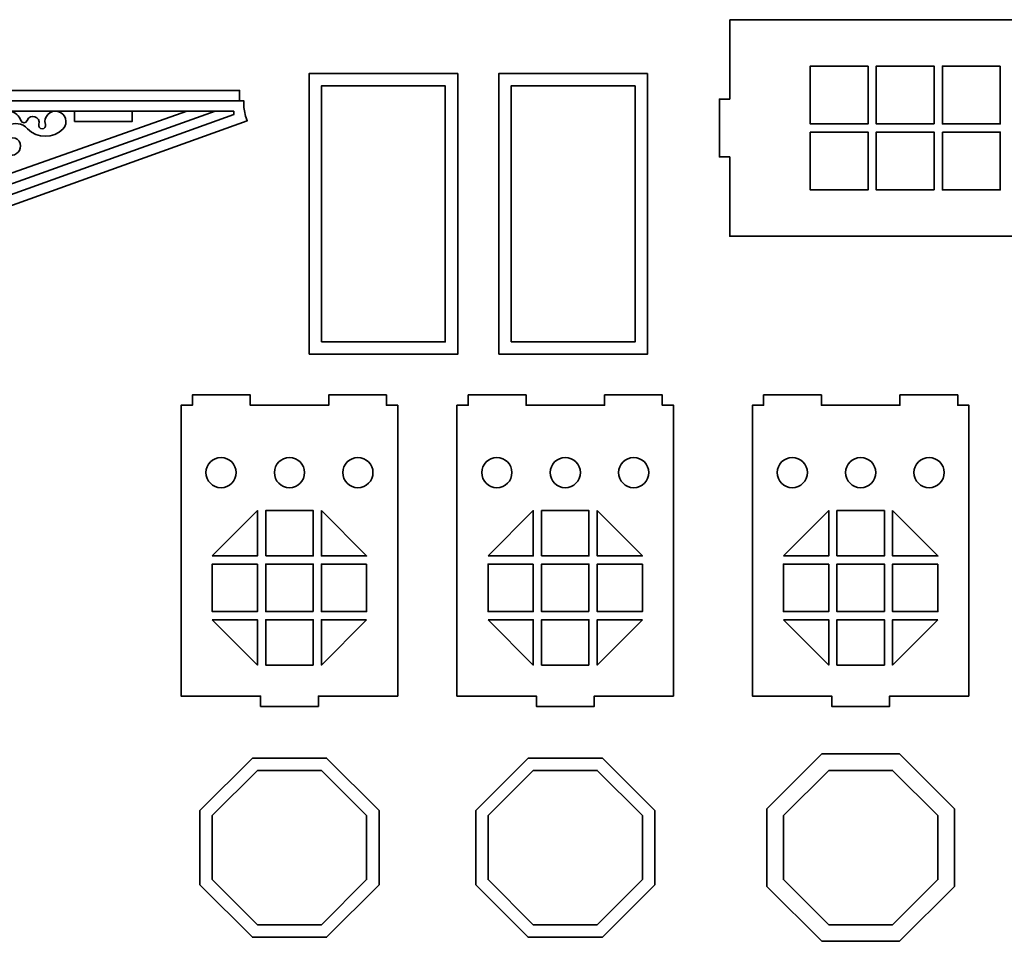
# Model space of a CAD drawing. Header units: centimetres. Extents: x -90 to 100, y -117 to 106.
# Tile 100 of 108: x 10 to 39, y 78 to 105. Entities that reach past the tile are written whole.
import ezdxf

# ---------------------------------------------------------------- set-up
doc = ezdxf.new("R2010")
doc.units = ezdxf.units.CM
doc.header["$MEASUREMENT"] = 0
doc.layers.add('Layer 1', color=7, linetype='Continuous')

msp = doc.modelspace()

# ---------------------------------------------------------------- linework, layer by layer
at = {"layer": 'Layer 1', "lineweight": 35}
for points, knots in [([(30.8431, 105.1935), (30.8431, 105.1935), (30.8431, 102.88534), (30.8431, 102.88534), (30.8431, 102.88534), (30.8431, 102.88534), (30.54324, 102.88534), (30.54324, 102.88534), (30.54324, 102.88534), (30.54324, 102.88534), (30.54324, 101.20614), (30.54324, 101.20614), (30.54324, 101.20614), (30.54324, 101.20614), (30.8431, 101.20614), (30.8431, 101.20614), (30.8431, 101.20614), (30.8431, 101.20614), (30.8431, 98.89797), (30.8431, 98.89797), (30.8431, 98.89797), (30.8431, 98.89797), (59.34294, 98.89797), (59.34294, 98.89797), (59.34294, 98.89797), (59.34294, 98.89797), (59.34294, 101.20614), (59.34294, 101.20614), (59.34294, 101.20614), (59.34294, 101.20614), (60.18254, 101.20614), (60.18254, 101.20614), (60.18254, 101.20614), (60.31564, 101.20614), (60.42242, 101.31292), (60.42242, 101.44602), (60.42242, 101.44602), (60.42242, 101.44602), (60.42242, 102.64545), (60.42242, 102.64545), (60.42242, 102.64545), (60.42242, 102.77856), (60.31564, 102.88534), (60.18254, 102.88534), (60.18254, 102.88534), (60.18254, 102.88534), (59.94265, 102.88534), (59.94265, 102.88534), (59.94265, 102.88534), (59.94265, 102.88534), (59.94265, 102.04574), (59.94265, 102.04574), (59.94265, 102.04574), (59.94265, 102.04574), (59.64279, 102.04574), (59.64279, 102.04574), (59.64279, 102.04574), (59.64279, 102.04574), (59.64279, 102.88534), (59.64279, 102.88534), (59.64279, 102.88534), (59.64279, 102.88534), (59.34294, 102.88534), (59.34294, 102.88534), (59.34294, 102.88534), (59.34294, 102.88534), (59.34294, 105.1935), (59.34294, 105.1935), (59.34294, 105.1935), (59.34294, 105.1935), (30.8431, 105.1935), (30.8431, 105.1935)], [0, 0, 0, 0, 0.05263158, 0.05263158, 0.05263158, 0.05263158, 0.10526316, 0.10526316, 0.10526316, 0.10526316, 0.15789474, 0.15789474, 0.15789474, 0.15789474, 0.21052632, 0.21052632, 0.21052632, 0.21052632, 0.26315789, 0.26315789, 0.26315789, 0.26315789, 0.31578947, 0.31578947, 0.31578947, 0.31578947, 0.36842105, 0.36842105, 0.36842105, 0.36842105, 0.42105263, 0.42105263, 0.42105263, 0.42105263, 0.47368421, 0.47368421, 0.47368421, 0.47368421, 0.52631579, 0.52631579, 0.52631579, 0.52631579, 0.57894737, 0.57894737, 0.57894737, 0.57894737, 0.63157895, 0.63157895, 0.63157895, 0.63157895, 0.68421053, 0.68421053, 0.68421053, 0.68421053, 0.73684211, 0.73684211, 0.73684211, 0.73684211, 0.78947368, 0.78947368, 0.78947368, 0.78947368, 0.84210526, 0.84210526, 0.84210526, 0.84210526, 0.89473684, 0.89473684, 0.89473684, 0.89473684, 1, 1, 1, 1]), ([(18.61714, 95.46791), (18.61714, 95.46791), (22.93712, 95.46791), (22.93712, 95.46791), (22.93712, 95.46791), (22.93712, 95.46791), (22.93712, 103.6284), (22.93712, 103.6284), (22.93712, 103.6284), (22.93712, 103.6284), (18.61714, 103.6284), (18.61714, 103.6284), (18.61714, 103.6284), (18.61714, 103.6284), (18.61714, 95.46791), (18.61714, 95.46791)], [0, 0, 0, 0, 0.2, 0.2, 0.2, 0.2, 0.4, 0.4, 0.4, 0.4, 0.6, 0.6, 0.6, 0.6, 1, 1, 1, 1]), ([(24.1307, 95.46791), (24.1307, 95.46791), (28.45068, 95.46791), (28.45068, 95.46791), (28.45068, 95.46791), (28.45068, 95.46791), (28.45068, 103.6284), (28.45068, 103.6284), (28.45068, 103.6284), (28.45068, 103.6284), (24.1307, 103.6284), (24.1307, 103.6284), (24.1307, 103.6284), (24.1307, 103.6284), (24.1307, 95.46791), (24.1307, 95.46791)], [0, 0, 0, 0, 0.2, 0.2, 0.2, 0.2, 0.4, 0.4, 0.4, 0.4, 0.6, 0.6, 0.6, 0.6, 1, 1, 1, 1]), ([(34.86308, 103.84488), (34.86308, 103.84488), (34.86308, 102.16568), (34.86308, 102.16568), (34.86308, 102.16568), (34.86308, 102.16568), (33.18315, 102.16568), (33.18315, 102.16568), (33.18315, 102.16568), (33.18315, 102.16568), (33.18315, 103.84488), (33.18315, 103.84488), (33.18315, 103.84488), (33.18315, 103.84488), (34.86308, 103.84488), (34.86308, 103.84488)], [0, 0, 0, 0, 0.2, 0.2, 0.2, 0.2, 0.4, 0.4, 0.4, 0.4, 0.6, 0.6, 0.6, 0.6, 1, 1, 1, 1]), ([(36.78318, 102.16568), (36.78318, 102.16568), (36.78318, 103.84488), (36.78318, 103.84488), (36.78318, 103.84488), (36.78318, 103.84488), (35.10311, 103.84488), (35.10311, 103.84488), (35.10311, 103.84488), (35.10311, 103.84488), (35.10311, 102.16568), (35.10311, 102.16568), (35.10311, 102.16568), (35.10311, 102.16568), (36.78318, 102.16568), (36.78318, 102.16568)], [0, 0, 0, 0, 0.2, 0.2, 0.2, 0.2, 0.4, 0.4, 0.4, 0.4, 0.6, 0.6, 0.6, 0.6, 1, 1, 1, 1]), ([(38.70314, 103.84488), (38.70314, 103.84488), (37.02322, 103.84488), (37.02322, 103.84488), (37.02322, 103.84488), (37.02322, 103.84488), (37.02322, 102.16568), (37.02322, 102.16568), (37.02322, 102.16568), (37.02322, 102.16568), (38.70314, 102.16568), (38.70314, 102.16568), (38.70314, 102.16568), (38.70314, 102.16568), (38.70314, 103.84488), (38.70314, 103.84488)], [0, 0, 0, 0, 0.2, 0.2, 0.2, 0.2, 0.4, 0.4, 0.4, 0.4, 0.6, 0.6, 0.6, 0.6, 1, 1, 1, 1]), ([(-4.88095, 102.83853), (-4.88095, 102.83853), (-4.76101, 102.83853), (-4.76101, 102.83853), (-4.76101, 102.83853), (-4.76101, 102.83853), (-4.76101, 103.13839), (-4.76101, 103.13839), (-4.76101, 103.13839), (-4.76101, 103.13839), (16.59903, 103.13839), (16.59903, 103.13839), (16.59903, 103.13839), (16.59903, 103.13839), (16.59903, 102.83853), (16.59903, 102.83853), (16.59903, 102.83853), (16.59903, 102.83853), (16.71897, 102.83853), (16.71897, 102.83853), (16.71897, 102.83853), (16.71897, 102.83853), (16.71897, 102.74784), (16.71897, 102.74784), (16.71897, 102.74784), (16.71897, 102.60888), (16.74296, 102.47285), (16.78977, 102.34267), (16.78977, 102.34267), (16.78977, 102.34267), (16.82048, 102.25637), (16.82048, 102.25637), (16.82048, 102.25637), (16.82048, 102.25637), (5.91901, 98.33922), (5.91901, 98.33922), (5.91901, 98.33922), (5.91901, 98.33922), (-4.98963, 102.25929), (-4.98963, 102.25929), (-4.98963, 102.25929), (-4.98963, 102.25929), (-4.96242, 102.3295), (-4.96242, 102.3295), (-4.96242, 102.3295), (-4.90859, 102.467), (-4.88095, 102.61473), (-4.88095, 102.76393), (-4.88095, 102.76393), (-4.88095, 102.76393), (-4.88095, 102.83853), (-4.88095, 102.83853)], [0, 0, 0, 0, 0.07142857, 0.07142857, 0.07142857, 0.07142857, 0.14285714, 0.14285714, 0.14285714, 0.14285714, 0.21428571, 0.21428571, 0.21428571, 0.21428571, 0.28571429, 0.28571429, 0.28571429, 0.28571429, 0.35714286, 0.35714286, 0.35714286, 0.35714286, 0.42857143, 0.42857143, 0.42857143, 0.42857143, 0.5, 0.5, 0.5, 0.5, 0.57142857, 0.57142857, 0.57142857, 0.57142857, 0.64285714, 0.64285714, 0.64285714, 0.64285714, 0.71428571, 0.71428571, 0.71428571, 0.71428571, 0.78571429, 0.78571429, 0.78571429, 0.78571429, 0.85714286, 0.85714286, 0.85714286, 0.85714286, 1, 1, 1, 1]), ([(18.97711, 95.82773), (18.97711, 95.82773), (22.57715, 95.82773), (22.57715, 95.82773), (22.57715, 95.82773), (22.57715, 95.82773), (22.57715, 103.26857), (22.57715, 103.26857), (22.57715, 103.26857), (22.57715, 103.26857), (18.97711, 103.26857), (18.97711, 103.26857), (18.97711, 103.26857), (18.97711, 103.26857), (18.97711, 95.82773), (18.97711, 95.82773)], [0, 0, 0, 0, 0.2, 0.2, 0.2, 0.2, 0.4, 0.4, 0.4, 0.4, 0.6, 0.6, 0.6, 0.6, 1, 1, 1, 1]), ([(24.49067, 95.82773), (24.49067, 95.82773), (28.0907, 95.82773), (28.0907, 95.82773), (28.0907, 95.82773), (28.0907, 95.82773), (28.0907, 103.26857), (28.0907, 103.26857), (28.0907, 103.26857), (28.0907, 103.26857), (24.49067, 103.26857), (24.49067, 103.26857), (24.49067, 103.26857), (24.49067, 103.26857), (24.49067, 95.82773), (24.49067, 95.82773)], [0, 0, 0, 0, 0.2, 0.2, 0.2, 0.2, 0.4, 0.4, 0.4, 0.4, 0.6, 0.6, 0.6, 0.6, 1, 1, 1, 1]), ([(16.4276, 102.53867), (16.4276, 102.53867), (-4.58943, 102.53867), (-4.58943, 102.53867), (-4.58943, 102.53867), (-4.58943, 102.53867), (-4.58943, 102.43482), (-4.58943, 102.43482), (-4.58943, 102.43482), (-4.58943, 102.43482), (5.91901, 98.66101), (5.91901, 98.66101), (5.91901, 98.66101), (5.91901, 98.66101), (16.4276, 102.43482), (16.4276, 102.43482), (16.4276, 102.43482), (16.4276, 102.43482), (16.4276, 102.53867), (16.4276, 102.53867)], [0, 0, 0, 0, 0.16666667, 0.16666667, 0.16666667, 0.16666667, 0.33333333, 0.33333333, 0.33333333, 0.33333333, 0.5, 0.5, 0.5, 0.5, 0.66666667, 0.66666667, 0.66666667, 0.66666667, 1, 1, 1, 1]), ([(-4.05305, 102.53867), (-4.05305, 102.53867), (5.91901, 98.98281), (5.91901, 98.98281), (5.91901, 98.98281), (5.91901, 98.98281), (15.89122, 102.53867), (15.89122, 102.53867)], [0, 0, 0, 0, 0.33333333, 0.33333333, 0.33333333, 0.33333333, 1, 1, 1, 1]), ([(15.06332, 102.53867), (15.06332, 102.53867), (5.91901, 99.30461), (5.91901, 99.30461), (5.91901, 99.30461), (5.91901, 99.30461), (-3.22516, 102.53867), (-3.22516, 102.53867)], [0, 0, 0, 0, 0.33333333, 0.33333333, 0.33333333, 0.33333333, 1, 1, 1, 1]), ([(1.9062, 102.53867), (1.76344, 102.50357), (1.6473, 102.39971), (1.59639, 102.26222), (1.59639, 102.26222), (1.56451, 102.17592), (1.44252, 102.17592), (1.41063, 102.26222), (1.41063, 102.26222), (1.33018, 102.48016), (1.0037, 102.37192), (1.06982, 102.14959), (1.06982, 102.14959), (1.08839, 102.08669), (1.04173, 102.0238), (0.97693, 102.0238), (0.97693, 102.0238), (0.91214, 102.0238), (0.86547, 102.08669), (0.88405, 102.14959), (0.88405, 102.14959), (0.94622, 102.37192), (0.74582, 102.57963), (0.52071, 102.52551), (0.52071, 102.52551), (0.2956, 102.47139), (0.21135, 102.1964), (0.36786, 102.02526), (0.36786, 102.02526), (0.64855, 101.72979), (1.11955, 101.72979), (1.40024, 102.02526), (1.40024, 102.02526), (1.72877, 102.37192), (2.30259, 102.05451), (2.18484, 101.5923), (2.18484, 101.5923), (2.16729, 101.52208), (2.06841, 101.52208), (2.05071, 101.5923), (2.05071, 101.5923), (1.99352, 101.81755), (1.67421, 101.81755), (1.61702, 101.5923), (1.61702, 101.5923), (1.56948, 101.40507), (1.72482, 101.22808), (1.91644, 101.25148), (1.91644, 101.25148), (2.41025, 101.31145), (2.71654, 101.81902), (2.53911, 102.28416), (2.53911, 102.28416), (2.49362, 102.4041), (2.58183, 102.53136), (2.70952, 102.53136), (2.70952, 102.53136), (2.83722, 102.53136), (2.92542, 102.4041), (2.87978, 102.28416), (2.87978, 102.28416), (2.82844, 102.14959), (2.89748, 101.99893), (3.03322, 101.9492), (3.03322, 101.9492), (3.16896, 101.90093), (3.31845, 101.9726), (3.36511, 102.10863), (3.36511, 102.10863), (3.46765, 102.40995), (3.89242, 102.40995), (3.99495, 102.10863), (3.99495, 102.10863), (4.0362, 101.98869), (3.93601, 101.86582), (3.80904, 101.88191), (3.80904, 101.88191), (3.46706, 101.92726), (3.12259, 101.81755), (2.86954, 101.58352), (2.86954, 101.58352), (2.58914, 101.32316), (2.85608, 100.86386), (3.22059, 100.97942), (3.22059, 100.97942), (3.5892, 101.12861), (4.00695, 101.09351), (4.34601, 100.8858), (4.34601, 100.8858), (4.81086, 100.56986), (5.35747, 100.39726), (5.91901, 100.38702), (5.91901, 100.38702), (6.39498, 100.38702), (6.39498, 99.67321), (5.91901, 99.67321), (5.91901, 99.67321), (5.44319, 99.67321), (5.44319, 100.38702), (5.91901, 100.38702), (5.91901, 100.38702), (6.48069, 100.39726), (7.02716, 100.56986), (7.49201, 100.8858), (7.49201, 100.8858), (7.83122, 101.09351), (8.24882, 101.12861), (8.61757, 100.97942), (8.61757, 100.97942), (8.98208, 100.86386), (9.24903, 101.32316), (8.96863, 101.58352), (8.96863, 101.58352), (8.71543, 101.81755), (8.37111, 101.92726), (8.02912, 101.88191), (8.02912, 101.88191), (7.90216, 101.86582), (7.80182, 101.98869), (7.84321, 102.10863), (7.84321, 102.10863), (7.94575, 102.40995), (8.37052, 102.40995), (8.47306, 102.10863), (8.47306, 102.10863), (8.51957, 101.9726), (8.66921, 101.90093), (8.8048, 101.9492), (8.8048, 101.9492), (8.94054, 101.99893), (9.00973, 102.14959), (8.95824, 102.28416), (8.95824, 102.28416), (8.91275, 102.4041), (9.00081, 102.53136), (9.12865, 102.53136), (9.12865, 102.53136), (9.25634, 102.53136), (9.34454, 102.4041), (9.29905, 102.28416), (9.29905, 102.28416), (9.12163, 101.81902), (9.42777, 101.31145), (9.92159, 101.25148), (9.92159, 101.25148), (10.11335, 101.22808), (10.26869, 101.40507), (10.221, 101.5923), (10.221, 101.5923), (10.16396, 101.81755), (9.84465, 101.81755), (9.78745, 101.5923), (9.78745, 101.5923), (9.76976, 101.52208), (9.67088, 101.52208), (9.65318, 101.5923), (9.65318, 101.5923), (9.53557, 102.05451), (10.10925, 102.37192), (10.43792, 102.02526), (10.43792, 102.02526), (10.71862, 101.72979), (11.18961, 101.72979), (11.47031, 102.02526), (11.47031, 102.02526), (11.62682, 102.1964), (11.54257, 102.47139), (11.31731, 102.52551), (11.31731, 102.52551), (11.0922, 102.57963), (10.89195, 102.37192), (10.95412, 102.14959), (10.95412, 102.14959), (10.97255, 102.08669), (10.92603, 102.0238), (10.86123, 102.0238), (10.86123, 102.0238), (10.79629, 102.0238), (10.74977, 102.08669), (10.7682, 102.14959), (10.7682, 102.14959), (10.83432, 102.37192), (10.50784, 102.48016), (10.42754, 102.26222), (10.42754, 102.26222), (10.39565, 102.17592), (10.27366, 102.17592), (10.24177, 102.26222), (10.24177, 102.26222), (10.19072, 102.39971), (10.07473, 102.50357), (9.93197, 102.53867)], [0, 0, 0, 0, 0.02040816, 0.02040816, 0.02040816, 0.02040816, 0.04081633, 0.04081633, 0.04081633, 0.04081633, 0.06122449, 0.06122449, 0.06122449, 0.06122449, 0.08163265, 0.08163265, 0.08163265, 0.08163265, 0.10204082, 0.10204082, 0.10204082, 0.10204082, 0.12244898, 0.12244898, 0.12244898, 0.12244898, 0.14285714, 0.14285714, 0.14285714, 0.14285714, 0.16326531, 0.16326531, 0.16326531, 0.16326531, 0.18367347, 0.18367347, 0.18367347, 0.18367347, 0.20408163, 0.20408163, 0.20408163, 0.20408163, 0.2244898, 0.2244898, 0.2244898, 0.2244898, 0.24489796, 0.24489796, 0.24489796, 0.24489796, 0.26530612, 0.26530612, 0.26530612, 0.26530612, 0.28571429, 0.28571429, 0.28571429, 0.28571429, 0.30612245, 0.30612245, 0.30612245, 0.30612245, 0.32653061, 0.32653061, 0.32653061, 0.32653061, 0.34693878, 0.34693878, 0.34693878, 0.34693878, 0.36734694, 0.36734694, 0.36734694, 0.36734694, 0.3877551, 0.3877551, 0.3877551, 0.3877551, 0.40816327, 0.40816327, 0.40816327, 0.40816327, 0.42857143, 0.42857143, 0.42857143, 0.42857143, 0.44897959, 0.44897959, 0.44897959, 0.44897959, 0.46938776, 0.46938776, 0.46938776, 0.46938776, 0.48979592, 0.48979592, 0.48979592, 0.48979592, 0.51020408, 0.51020408, 0.51020408, 0.51020408, 0.53061224, 0.53061224, 0.53061224, 0.53061224, 0.55102041, 0.55102041, 0.55102041, 0.55102041, 0.57142857, 0.57142857, 0.57142857, 0.57142857, 0.59183673, 0.59183673, 0.59183673, 0.59183673, 0.6122449, 0.6122449, 0.6122449, 0.6122449, 0.63265306, 0.63265306, 0.63265306, 0.63265306, 0.65306122, 0.65306122, 0.65306122, 0.65306122, 0.67346939, 0.67346939, 0.67346939, 0.67346939, 0.69387755, 0.69387755, 0.69387755, 0.69387755, 0.71428571, 0.71428571, 0.71428571, 0.71428571, 0.73469388, 0.73469388, 0.73469388, 0.73469388, 0.75510204, 0.75510204, 0.75510204, 0.75510204, 0.7755102, 0.7755102, 0.7755102, 0.7755102, 0.79591837, 0.79591837, 0.79591837, 0.79591837, 0.81632653, 0.81632653, 0.81632653, 0.81632653, 0.83673469, 0.83673469, 0.83673469, 0.83673469, 0.85714286, 0.85714286, 0.85714286, 0.85714286, 0.87755102, 0.87755102, 0.87755102, 0.87755102, 0.89795918, 0.89795918, 0.89795918, 0.89795918, 0.91836735, 0.91836735, 0.91836735, 0.91836735, 0.93877551, 0.93877551, 0.93877551, 0.93877551, 0.95918367, 0.95918367, 0.95918367, 0.95918367, 1, 1, 1, 1]), ([(11.79898, 102.23882), (11.79898, 102.23882), (11.79898, 102.53867), (11.79898, 102.53867), (11.79898, 102.53867), (11.79898, 102.53867), (13.47906, 102.53867), (13.47906, 102.53867), (13.47906, 102.53867), (13.47906, 102.53867), (13.47906, 102.23882), (13.47906, 102.23882), (13.47906, 102.23882), (13.47906, 102.23882), (11.79898, 102.23882), (11.79898, 102.23882)], [0, 0, 0, 0, 0.2, 0.2, 0.2, 0.2, 0.4, 0.4, 0.4, 0.4, 0.6, 0.6, 0.6, 0.6, 1, 1, 1, 1]), ([(33.18315, 101.92579), (33.18315, 101.92579), (33.18315, 100.24513), (33.18315, 100.24513), (33.18315, 100.24513), (33.18315, 100.24513), (34.86308, 100.24513), (34.86308, 100.24513), (34.86308, 100.24513), (34.86308, 100.24513), (34.86308, 101.92579), (34.86308, 101.92579), (34.86308, 101.92579), (34.86308, 101.92579), (33.18315, 101.92579), (33.18315, 101.92579)], [0, 0, 0, 0, 0.2, 0.2, 0.2, 0.2, 0.4, 0.4, 0.4, 0.4, 0.6, 0.6, 0.6, 0.6, 1, 1, 1, 1]), ([(36.78318, 100.24513), (36.78318, 100.24513), (35.10311, 100.24513), (35.10311, 100.24513), (35.10311, 100.24513), (35.10311, 100.24513), (35.10311, 101.92579), (35.10311, 101.92579), (35.10311, 101.92579), (35.10311, 101.92579), (36.78318, 101.92579), (36.78318, 101.92579), (36.78318, 101.92579), (36.78318, 101.92579), (36.78318, 100.24513), (36.78318, 100.24513)], [0, 0, 0, 0, 0.2, 0.2, 0.2, 0.2, 0.4, 0.4, 0.4, 0.4, 0.6, 0.6, 0.6, 0.6, 1, 1, 1, 1]), ([(37.02322, 101.92579), (37.02322, 101.92579), (37.02322, 100.24513), (37.02322, 100.24513), (37.02322, 100.24513), (37.02322, 100.24513), (38.70314, 100.24513), (38.70314, 100.24513), (38.70314, 100.24513), (38.70314, 100.24513), (38.70314, 101.92579), (38.70314, 101.92579), (38.70314, 101.92579), (38.70314, 101.92579), (37.02322, 101.92579), (37.02322, 101.92579)], [0, 0, 0, 0, 0.2, 0.2, 0.2, 0.2, 0.4, 0.4, 0.4, 0.4, 0.6, 0.6, 0.6, 0.6, 1, 1, 1, 1]), ([(21.19532, 85.53168), (21.19532, 85.53168), (21.19532, 93.98764), (21.19532, 93.98764), (21.19532, 93.98764), (21.19532, 93.98764), (20.86796, 93.98764), (20.86796, 93.98764), (20.86796, 93.98764), (20.86796, 93.98764), (20.86796, 94.28749), (20.86796, 94.28749), (20.86796, 94.28749), (20.86796, 94.28749), (19.18803, 94.28749), (19.18803, 94.28749), (19.18803, 94.28749), (19.18803, 94.28749), (19.18803, 93.98764), (19.18803, 93.98764), (19.18803, 93.98764), (19.18803, 93.98764), (16.9081, 93.98764), (16.9081, 93.98764), (16.9081, 93.98764), (16.9081, 93.98764), (16.9081, 94.28749), (16.9081, 94.28749), (16.9081, 94.28749), (16.9081, 94.28749), (15.22802, 94.28749), (15.22802, 94.28749), (15.22802, 94.28749), (15.22802, 94.28749), (15.22802, 93.98764), (15.22802, 93.98764), (15.22802, 93.98764), (15.22802, 93.98764), (14.90067, 93.98764), (14.90067, 93.98764), (14.90067, 93.98764), (14.90067, 93.98764), (14.90067, 85.53168), (14.90067, 85.53168), (14.90067, 85.53168), (14.90067, 85.53168), (17.20796, 85.53168), (17.20796, 85.53168), (17.20796, 85.53168), (17.20796, 85.53168), (17.20796, 85.23182), (17.20796, 85.23182), (17.20796, 85.23182), (17.20796, 85.23182), (18.88803, 85.23182), (18.88803, 85.23182), (18.88803, 85.23182), (18.88803, 85.23182), (18.88803, 85.53168), (18.88803, 85.53168), (18.88803, 85.53168), (18.88803, 85.53168), (21.19532, 85.53168), (21.19532, 85.53168)], [0, 0, 0, 0, 0.05882353, 0.05882353, 0.05882353, 0.05882353, 0.11764706, 0.11764706, 0.11764706, 0.11764706, 0.17647059, 0.17647059, 0.17647059, 0.17647059, 0.23529412, 0.23529412, 0.23529412, 0.23529412, 0.29411765, 0.29411765, 0.29411765, 0.29411765, 0.35294118, 0.35294118, 0.35294118, 0.35294118, 0.41176471, 0.41176471, 0.41176471, 0.41176471, 0.47058824, 0.47058824, 0.47058824, 0.47058824, 0.52941176, 0.52941176, 0.52941176, 0.52941176, 0.58823529, 0.58823529, 0.58823529, 0.58823529, 0.64705882, 0.64705882, 0.64705882, 0.64705882, 0.70588235, 0.70588235, 0.70588235, 0.70588235, 0.76470588, 0.76470588, 0.76470588, 0.76470588, 0.82352941, 0.82352941, 0.82352941, 0.82352941, 0.88235294, 0.88235294, 0.88235294, 0.88235294, 1, 1, 1, 1]), ([(29.21114, 85.53168), (29.21114, 85.53168), (29.21114, 93.98764), (29.21114, 93.98764), (29.21114, 93.98764), (29.21114, 93.98764), (28.88394, 93.98764), (28.88394, 93.98764), (28.88394, 93.98764), (28.88394, 93.98764), (28.88394, 94.28749), (28.88394, 94.28749), (28.88394, 94.28749), (28.88394, 94.28749), (27.20386, 94.28749), (27.20386, 94.28749), (27.20386, 94.28749), (27.20386, 94.28749), (27.20386, 93.98764), (27.20386, 93.98764), (27.20386, 93.98764), (27.20386, 93.98764), (24.92393, 93.98764), (24.92393, 93.98764), (24.92393, 93.98764), (24.92393, 93.98764), (24.92393, 94.28749), (24.92393, 94.28749), (24.92393, 94.28749), (24.92393, 94.28749), (23.24385, 94.28749), (23.24385, 94.28749), (23.24385, 94.28749), (23.24385, 94.28749), (23.24385, 93.98764), (23.24385, 93.98764), (23.24385, 93.98764), (23.24385, 93.98764), (22.9165, 93.98764), (22.9165, 93.98764), (22.9165, 93.98764), (22.9165, 93.98764), (22.9165, 85.53168), (22.9165, 85.53168), (22.9165, 85.53168), (22.9165, 85.53168), (25.22378, 85.53168), (25.22378, 85.53168), (25.22378, 85.53168), (25.22378, 85.53168), (25.22378, 85.23182), (25.22378, 85.23182), (25.22378, 85.23182), (25.22378, 85.23182), (26.90386, 85.23182), (26.90386, 85.23182), (26.90386, 85.23182), (26.90386, 85.23182), (26.90386, 85.53168), (26.90386, 85.53168), (26.90386, 85.53168), (26.90386, 85.53168), (29.21114, 85.53168), (29.21114, 85.53168)], [0, 0, 0, 0, 0.05882353, 0.05882353, 0.05882353, 0.05882353, 0.11764706, 0.11764706, 0.11764706, 0.11764706, 0.17647059, 0.17647059, 0.17647059, 0.17647059, 0.23529412, 0.23529412, 0.23529412, 0.23529412, 0.29411765, 0.29411765, 0.29411765, 0.29411765, 0.35294118, 0.35294118, 0.35294118, 0.35294118, 0.41176471, 0.41176471, 0.41176471, 0.41176471, 0.47058824, 0.47058824, 0.47058824, 0.47058824, 0.52941176, 0.52941176, 0.52941176, 0.52941176, 0.58823529, 0.58823529, 0.58823529, 0.58823529, 0.64705882, 0.64705882, 0.64705882, 0.64705882, 0.70588235, 0.70588235, 0.70588235, 0.70588235, 0.76470588, 0.76470588, 0.76470588, 0.76470588, 0.82352941, 0.82352941, 0.82352941, 0.82352941, 0.88235294, 0.88235294, 0.88235294, 0.88235294, 1, 1, 1, 1]), ([(37.79626, 85.53168), (37.79626, 85.53168), (37.79626, 93.98764), (37.79626, 93.98764), (37.79626, 93.98764), (37.79626, 93.98764), (37.4689, 93.98764), (37.4689, 93.98764), (37.4689, 93.98764), (37.4689, 93.98764), (37.4689, 94.28749), (37.4689, 94.28749), (37.4689, 94.28749), (37.4689, 94.28749), (35.78883, 94.28749), (35.78883, 94.28749), (35.78883, 94.28749), (35.78883, 94.28749), (35.78883, 93.98764), (35.78883, 93.98764), (35.78883, 93.98764), (35.78883, 93.98764), (33.5089, 93.98764), (33.5089, 93.98764), (33.5089, 93.98764), (33.5089, 93.98764), (33.5089, 94.28749), (33.5089, 94.28749), (33.5089, 94.28749), (33.5089, 94.28749), (31.82897, 94.28749), (31.82897, 94.28749), (31.82897, 94.28749), (31.82897, 94.28749), (31.82897, 93.98764), (31.82897, 93.98764), (31.82897, 93.98764), (31.82897, 93.98764), (31.50161, 93.98764), (31.50161, 93.98764), (31.50161, 93.98764), (31.50161, 93.98764), (31.50161, 85.53168), (31.50161, 85.53168), (31.50161, 85.53168), (31.50161, 85.53168), (33.8089, 85.53168), (33.8089, 85.53168), (33.8089, 85.53168), (33.8089, 85.53168), (33.8089, 85.23182), (33.8089, 85.23182), (33.8089, 85.23182), (33.8089, 85.23182), (35.48897, 85.23182), (35.48897, 85.23182), (35.48897, 85.23182), (35.48897, 85.23182), (35.48897, 85.53168), (35.48897, 85.53168), (35.48897, 85.53168), (35.48897, 85.53168), (37.79626, 85.53168), (37.79626, 85.53168)], [0, 0, 0, 0, 0.05882353, 0.05882353, 0.05882353, 0.05882353, 0.11764706, 0.11764706, 0.11764706, 0.11764706, 0.17647059, 0.17647059, 0.17647059, 0.17647059, 0.23529412, 0.23529412, 0.23529412, 0.23529412, 0.29411765, 0.29411765, 0.29411765, 0.29411765, 0.35294118, 0.35294118, 0.35294118, 0.35294118, 0.41176471, 0.41176471, 0.41176471, 0.41176471, 0.47058824, 0.47058824, 0.47058824, 0.47058824, 0.52941176, 0.52941176, 0.52941176, 0.52941176, 0.58823529, 0.58823529, 0.58823529, 0.58823529, 0.64705882, 0.64705882, 0.64705882, 0.64705882, 0.70588235, 0.70588235, 0.70588235, 0.70588235, 0.76470588, 0.76470588, 0.76470588, 0.76470588, 0.82352941, 0.82352941, 0.82352941, 0.82352941, 0.88235294, 0.88235294, 0.88235294, 0.88235294, 1, 1, 1, 1]), ([(16.05943, 91.59025), (16.3018, 91.59025), (16.49839, 91.78625), (16.49839, 92.02906), (16.49839, 92.02906), (16.49839, 92.27187), (16.3018, 92.46788), (16.05943, 92.46788), (16.05943, 92.46788), (15.81721, 92.46788), (15.62062, 92.27187), (15.62062, 92.02906), (15.62062, 92.02906), (15.62062, 91.78625), (15.81721, 91.59025), (16.05943, 91.59025)], [0, 0, 0, 0, 0.2, 0.2, 0.2, 0.2, 0.4, 0.4, 0.4, 0.4, 0.6, 0.6, 0.6, 0.6, 1, 1, 1, 1]), ([(18.04799, 91.59025), (18.29037, 91.59025), (18.48681, 91.78625), (18.48681, 92.02906), (18.48681, 92.02906), (18.48681, 92.27187), (18.29037, 92.46788), (18.04799, 92.46788), (18.04799, 92.46788), (17.80562, 92.46788), (17.60918, 92.27187), (17.60918, 92.02906), (17.60918, 92.02906), (17.60918, 91.78625), (17.80562, 91.59025), (18.04799, 91.59025)], [0, 0, 0, 0, 0.2, 0.2, 0.2, 0.2, 0.4, 0.4, 0.4, 0.4, 0.6, 0.6, 0.6, 0.6, 1, 1, 1, 1]), ([(20.03655, 91.59025), (20.27878, 91.59025), (20.47537, 91.78625), (20.47537, 92.02906), (20.47537, 92.02906), (20.47537, 92.27187), (20.27878, 92.46788), (20.03655, 92.46788), (20.03655, 92.46788), (19.79418, 92.46788), (19.59759, 92.27187), (19.59759, 92.02906), (19.59759, 92.02906), (19.59759, 91.78625), (19.79418, 91.59025), (20.03655, 91.59025)], [0, 0, 0, 0, 0.2, 0.2, 0.2, 0.2, 0.4, 0.4, 0.4, 0.4, 0.6, 0.6, 0.6, 0.6, 1, 1, 1, 1]), ([(24.0754, 91.59025), (24.31778, 91.59025), (24.51422, 91.78625), (24.51422, 92.02906), (24.51422, 92.02906), (24.51422, 92.27187), (24.31778, 92.46788), (24.0754, 92.46788), (24.0754, 92.46788), (23.83303, 92.46788), (23.63659, 92.27187), (23.63659, 92.02906), (23.63659, 92.02906), (23.63659, 91.78625), (23.83303, 91.59025), (24.0754, 91.59025)], [0, 0, 0, 0, 0.2, 0.2, 0.2, 0.2, 0.4, 0.4, 0.4, 0.4, 0.6, 0.6, 0.6, 0.6, 1, 1, 1, 1]), ([(26.06382, 91.59025), (26.30619, 91.59025), (26.50263, 91.78625), (26.50263, 92.02906), (26.50263, 92.02906), (26.50263, 92.27187), (26.30619, 92.46788), (26.06382, 92.46788), (26.06382, 92.46788), (25.82145, 92.46788), (25.62501, 92.27187), (25.62501, 92.02906), (25.62501, 92.02906), (25.62501, 91.78625), (25.82145, 91.59025), (26.06382, 91.59025)], [0, 0, 0, 0, 0.2, 0.2, 0.2, 0.2, 0.4, 0.4, 0.4, 0.4, 0.6, 0.6, 0.6, 0.6, 1, 1, 1, 1]), ([(28.05238, 91.59025), (28.29475, 91.59025), (28.4912, 91.78625), (28.4912, 92.02906), (28.4912, 92.02906), (28.4912, 92.27187), (28.29475, 92.46788), (28.05238, 92.46788), (28.05238, 92.46788), (27.81001, 92.46788), (27.61357, 92.27187), (27.61357, 92.02906), (27.61357, 92.02906), (27.61357, 91.78625), (27.81001, 91.59025), (28.05238, 91.59025)], [0, 0, 0, 0, 0.2, 0.2, 0.2, 0.2, 0.4, 0.4, 0.4, 0.4, 0.6, 0.6, 0.6, 0.6, 1, 1, 1, 1]), ([(32.66052, 91.59025), (32.90275, 91.59025), (33.09934, 91.78625), (33.09934, 92.02906), (33.09934, 92.02906), (33.09934, 92.27187), (32.90275, 92.46788), (32.66052, 92.46788), (32.66052, 92.46788), (32.418, 92.46788), (32.22156, 92.27187), (32.22156, 92.02906), (32.22156, 92.02906), (32.22156, 91.78625), (32.418, 91.59025), (32.66052, 91.59025)], [0, 0, 0, 0, 0.2, 0.2, 0.2, 0.2, 0.4, 0.4, 0.4, 0.4, 0.6, 0.6, 0.6, 0.6, 1, 1, 1, 1]), ([(34.64894, 91.59025), (34.89131, 91.59025), (35.08775, 91.78625), (35.08775, 92.02906), (35.08775, 92.02906), (35.08775, 92.27187), (34.89131, 92.46788), (34.64894, 92.46788), (34.64894, 92.46788), (34.40656, 92.46788), (34.21012, 92.27187), (34.21012, 92.02906), (34.21012, 92.02906), (34.21012, 91.78625), (34.40656, 91.59025), (34.64894, 91.59025)], [0, 0, 0, 0, 0.2, 0.2, 0.2, 0.2, 0.4, 0.4, 0.4, 0.4, 0.6, 0.6, 0.6, 0.6, 1, 1, 1, 1]), ([(36.6375, 91.59025), (36.87972, 91.59025), (37.07631, 91.78625), (37.07631, 92.02906), (37.07631, 92.02906), (37.07631, 92.27187), (36.87972, 92.46788), (36.6375, 92.46788), (36.6375, 92.46788), (36.39513, 92.46788), (36.19854, 92.27187), (36.19854, 92.02906), (36.19854, 92.02906), (36.19854, 91.78625), (36.39513, 91.59025), (36.6375, 91.59025)], [0, 0, 0, 0, 0.2, 0.2, 0.2, 0.2, 0.4, 0.4, 0.4, 0.4, 0.6, 0.6, 0.6, 0.6, 1, 1, 1, 1]), ([(15.80433, 89.60973), (15.80433, 89.60973), (17.11858, 90.92325), (17.11858, 90.92325), (17.11858, 90.92325), (17.11858, 90.92325), (17.11858, 89.60973), (17.11858, 89.60973), (17.11858, 89.60973), (17.11858, 89.60973), (15.80433, 89.60973), (15.80433, 89.60973)], [0, 0, 0, 0, 0.25, 0.25, 0.25, 0.25, 0.5, 0.5, 0.5, 0.5, 1, 1, 1, 1]), ([(17.35862, 89.60973), (17.35862, 89.60973), (18.73737, 89.60973), (18.73737, 89.60973), (18.73737, 89.60973), (18.73737, 89.60973), (18.73737, 90.92325), (18.73737, 90.92325), (18.73737, 90.92325), (18.73737, 90.92325), (17.35862, 90.92325), (17.35862, 90.92325), (17.35862, 90.92325), (17.35862, 90.92325), (17.35862, 89.60973), (17.35862, 89.60973)], [0, 0, 0, 0, 0.2, 0.2, 0.2, 0.2, 0.4, 0.4, 0.4, 0.4, 0.6, 0.6, 0.6, 0.6, 1, 1, 1, 1]), ([(18.9774, 90.92325), (18.9774, 90.92325), (20.29165, 89.60973), (20.29165, 89.60973), (20.29165, 89.60973), (20.29165, 89.60973), (18.9774, 89.60973), (18.9774, 89.60973), (18.9774, 89.60973), (18.9774, 89.60973), (18.9774, 90.92325), (18.9774, 90.92325)], [0, 0, 0, 0, 0.25, 0.25, 0.25, 0.25, 0.5, 0.5, 0.5, 0.5, 1, 1, 1, 1]), ([(23.82016, 89.60973), (23.82016, 89.60973), (25.13456, 90.92325), (25.13456, 90.92325), (25.13456, 90.92325), (25.13456, 90.92325), (25.13456, 89.60973), (25.13456, 89.60973), (25.13456, 89.60973), (25.13456, 89.60973), (23.82016, 89.60973), (23.82016, 89.60973)], [0, 0, 0, 0, 0.25, 0.25, 0.25, 0.25, 0.5, 0.5, 0.5, 0.5, 1, 1, 1, 1]), ([(25.37459, 89.60973), (25.37459, 89.60973), (26.7532, 89.60973), (26.7532, 89.60973), (26.7532, 89.60973), (26.7532, 89.60973), (26.7532, 90.92325), (26.7532, 90.92325), (26.7532, 90.92325), (26.7532, 90.92325), (25.37459, 90.92325), (25.37459, 90.92325), (25.37459, 90.92325), (25.37459, 90.92325), (25.37459, 89.60973), (25.37459, 89.60973)], [0, 0, 0, 0, 0.2, 0.2, 0.2, 0.2, 0.4, 0.4, 0.4, 0.4, 0.6, 0.6, 0.6, 0.6, 1, 1, 1, 1]), ([(26.99323, 90.92325), (26.99323, 90.92325), (28.30763, 89.60973), (28.30763, 89.60973), (28.30763, 89.60973), (28.30763, 89.60973), (26.99323, 89.60973), (26.99323, 89.60973), (26.99323, 89.60973), (26.99323, 89.60973), (26.99323, 90.92325), (26.99323, 90.92325)], [0, 0, 0, 0, 0.25, 0.25, 0.25, 0.25, 0.5, 0.5, 0.5, 0.5, 1, 1, 1, 1]), ([(32.40528, 89.60973), (32.40528, 89.60973), (33.71953, 90.92325), (33.71953, 90.92325), (33.71953, 90.92325), (33.71953, 90.92325), (33.71953, 89.60973), (33.71953, 89.60973), (33.71953, 89.60973), (33.71953, 89.60973), (32.40528, 89.60973), (32.40528, 89.60973)], [0, 0, 0, 0, 0.25, 0.25, 0.25, 0.25, 0.5, 0.5, 0.5, 0.5, 1, 1, 1, 1]), ([(33.95956, 89.60973), (33.95956, 89.60973), (35.33831, 89.60973), (35.33831, 89.60973), (35.33831, 89.60973), (35.33831, 89.60973), (35.33831, 90.92325), (35.33831, 90.92325), (35.33831, 90.92325), (35.33831, 90.92325), (33.95956, 90.92325), (33.95956, 90.92325), (33.95956, 90.92325), (33.95956, 90.92325), (33.95956, 89.60973), (33.95956, 89.60973)], [0, 0, 0, 0, 0.2, 0.2, 0.2, 0.2, 0.4, 0.4, 0.4, 0.4, 0.6, 0.6, 0.6, 0.6, 1, 1, 1, 1]), ([(35.57835, 90.92325), (35.57835, 90.92325), (36.8926, 89.60973), (36.8926, 89.60973), (36.8926, 89.60973), (36.8926, 89.60973), (35.57835, 89.60973), (35.57835, 89.60973), (35.57835, 89.60973), (35.57835, 89.60973), (35.57835, 90.92325), (35.57835, 90.92325)], [0, 0, 0, 0, 0.25, 0.25, 0.25, 0.25, 0.5, 0.5, 0.5, 0.5, 1, 1, 1, 1]), ([(17.11858, 89.36838), (17.11858, 89.36838), (17.11858, 87.9905), (17.11858, 87.9905), (17.11858, 87.9905), (17.11858, 87.9905), (15.80433, 87.9905), (15.80433, 87.9905), (15.80433, 87.9905), (15.80433, 87.9905), (15.80433, 89.36838), (15.80433, 89.36838), (15.80433, 89.36838), (15.80433, 89.36838), (17.11858, 89.36838), (17.11858, 89.36838)], [0, 0, 0, 0, 0.2, 0.2, 0.2, 0.2, 0.4, 0.4, 0.4, 0.4, 0.6, 0.6, 0.6, 0.6, 1, 1, 1, 1]), ([(18.73737, 87.9905), (18.73737, 87.9905), (17.35862, 87.9905), (17.35862, 87.9905), (17.35862, 87.9905), (17.35862, 87.9905), (17.35862, 89.36838), (17.35862, 89.36838), (17.35862, 89.36838), (17.35862, 89.36838), (18.73737, 89.36838), (18.73737, 89.36838), (18.73737, 89.36838), (18.73737, 89.36838), (18.73737, 87.9905), (18.73737, 87.9905)], [0, 0, 0, 0, 0.2, 0.2, 0.2, 0.2, 0.4, 0.4, 0.4, 0.4, 0.6, 0.6, 0.6, 0.6, 1, 1, 1, 1]), ([(20.29165, 89.36838), (20.29165, 89.36838), (20.29165, 87.9905), (20.29165, 87.9905), (20.29165, 87.9905), (20.29165, 87.9905), (18.9774, 87.9905), (18.9774, 87.9905), (18.9774, 87.9905), (18.9774, 87.9905), (18.9774, 89.36838), (18.9774, 89.36838), (18.9774, 89.36838), (18.9774, 89.36838), (20.29165, 89.36838), (20.29165, 89.36838)], [0, 0, 0, 0, 0.2, 0.2, 0.2, 0.2, 0.4, 0.4, 0.4, 0.4, 0.6, 0.6, 0.6, 0.6, 1, 1, 1, 1]), ([(25.13456, 89.36838), (25.13456, 89.36838), (25.13456, 87.9905), (25.13456, 87.9905), (25.13456, 87.9905), (25.13456, 87.9905), (23.82016, 87.9905), (23.82016, 87.9905), (23.82016, 87.9905), (23.82016, 87.9905), (23.82016, 89.36838), (23.82016, 89.36838), (23.82016, 89.36838), (23.82016, 89.36838), (25.13456, 89.36838), (25.13456, 89.36838)], [0, 0, 0, 0, 0.2, 0.2, 0.2, 0.2, 0.4, 0.4, 0.4, 0.4, 0.6, 0.6, 0.6, 0.6, 1, 1, 1, 1]), ([(26.7532, 87.9905), (26.7532, 87.9905), (25.37459, 87.9905), (25.37459, 87.9905), (25.37459, 87.9905), (25.37459, 87.9905), (25.37459, 89.36838), (25.37459, 89.36838), (25.37459, 89.36838), (25.37459, 89.36838), (26.7532, 89.36838), (26.7532, 89.36838), (26.7532, 89.36838), (26.7532, 89.36838), (26.7532, 87.9905), (26.7532, 87.9905)], [0, 0, 0, 0, 0.2, 0.2, 0.2, 0.2, 0.4, 0.4, 0.4, 0.4, 0.6, 0.6, 0.6, 0.6, 1, 1, 1, 1]), ([(28.30763, 89.36838), (28.30763, 89.36838), (28.30763, 87.9905), (28.30763, 87.9905), (28.30763, 87.9905), (28.30763, 87.9905), (26.99323, 87.9905), (26.99323, 87.9905), (26.99323, 87.9905), (26.99323, 87.9905), (26.99323, 89.36838), (26.99323, 89.36838), (26.99323, 89.36838), (26.99323, 89.36838), (28.30763, 89.36838), (28.30763, 89.36838)], [0, 0, 0, 0, 0.2, 0.2, 0.2, 0.2, 0.4, 0.4, 0.4, 0.4, 0.6, 0.6, 0.6, 0.6, 1, 1, 1, 1]), ([(33.71953, 89.36838), (33.71953, 89.36838), (33.71953, 87.9905), (33.71953, 87.9905), (33.71953, 87.9905), (33.71953, 87.9905), (32.40528, 87.9905), (32.40528, 87.9905), (32.40528, 87.9905), (32.40528, 87.9905), (32.40528, 89.36838), (32.40528, 89.36838), (32.40528, 89.36838), (32.40528, 89.36838), (33.71953, 89.36838), (33.71953, 89.36838)], [0, 0, 0, 0, 0.2, 0.2, 0.2, 0.2, 0.4, 0.4, 0.4, 0.4, 0.6, 0.6, 0.6, 0.6, 1, 1, 1, 1]), ([(35.33831, 87.9905), (35.33831, 87.9905), (33.95956, 87.9905), (33.95956, 87.9905), (33.95956, 87.9905), (33.95956, 87.9905), (33.95956, 89.36838), (33.95956, 89.36838), (33.95956, 89.36838), (33.95956, 89.36838), (35.33831, 89.36838), (35.33831, 89.36838), (35.33831, 89.36838), (35.33831, 89.36838), (35.33831, 87.9905), (35.33831, 87.9905)], [0, 0, 0, 0, 0.2, 0.2, 0.2, 0.2, 0.4, 0.4, 0.4, 0.4, 0.6, 0.6, 0.6, 0.6, 1, 1, 1, 1]), ([(36.8926, 89.36838), (36.8926, 89.36838), (36.8926, 87.9905), (36.8926, 87.9905), (36.8926, 87.9905), (36.8926, 87.9905), (35.57835, 87.9905), (35.57835, 87.9905), (35.57835, 87.9905), (35.57835, 87.9905), (35.57835, 89.36838), (35.57835, 89.36838), (35.57835, 89.36838), (35.57835, 89.36838), (36.8926, 89.36838), (36.8926, 89.36838)], [0, 0, 0, 0, 0.2, 0.2, 0.2, 0.2, 0.4, 0.4, 0.4, 0.4, 0.6, 0.6, 0.6, 0.6, 1, 1, 1, 1]), ([(15.80433, 87.75062), (15.80433, 87.75062), (17.11858, 86.43564), (17.11858, 86.43564), (17.11858, 86.43564), (17.11858, 86.43564), (17.11858, 87.75062), (17.11858, 87.75062), (17.11858, 87.75062), (17.11858, 87.75062), (15.80433, 87.75062), (15.80433, 87.75062)], [0, 0, 0, 0, 0.25, 0.25, 0.25, 0.25, 0.5, 0.5, 0.5, 0.5, 1, 1, 1, 1]), ([(18.73737, 86.43564), (18.73737, 86.43564), (17.35862, 86.43564), (17.35862, 86.43564), (17.35862, 86.43564), (17.35862, 86.43564), (17.35862, 87.75062), (17.35862, 87.75062), (17.35862, 87.75062), (17.35862, 87.75062), (18.73737, 87.75062), (18.73737, 87.75062), (18.73737, 87.75062), (18.73737, 87.75062), (18.73737, 86.43564), (18.73737, 86.43564)], [0, 0, 0, 0, 0.2, 0.2, 0.2, 0.2, 0.4, 0.4, 0.4, 0.4, 0.6, 0.6, 0.6, 0.6, 1, 1, 1, 1]), ([(20.29165, 87.75062), (20.29165, 87.75062), (18.9774, 86.43564), (18.9774, 86.43564), (18.9774, 86.43564), (18.9774, 86.43564), (18.9774, 87.75062), (18.9774, 87.75062), (18.9774, 87.75062), (18.9774, 87.75062), (20.29165, 87.75062), (20.29165, 87.75062)], [0, 0, 0, 0, 0.25, 0.25, 0.25, 0.25, 0.5, 0.5, 0.5, 0.5, 1, 1, 1, 1]), ([(23.82016, 87.75062), (23.82016, 87.75062), (25.13456, 86.43564), (25.13456, 86.43564), (25.13456, 86.43564), (25.13456, 86.43564), (25.13456, 87.75062), (25.13456, 87.75062), (25.13456, 87.75062), (25.13456, 87.75062), (23.82016, 87.75062), (23.82016, 87.75062)], [0, 0, 0, 0, 0.25, 0.25, 0.25, 0.25, 0.5, 0.5, 0.5, 0.5, 1, 1, 1, 1]), ([(26.7532, 86.43564), (26.7532, 86.43564), (25.37459, 86.43564), (25.37459, 86.43564), (25.37459, 86.43564), (25.37459, 86.43564), (25.37459, 87.75062), (25.37459, 87.75062), (25.37459, 87.75062), (25.37459, 87.75062), (26.7532, 87.75062), (26.7532, 87.75062), (26.7532, 87.75062), (26.7532, 87.75062), (26.7532, 86.43564), (26.7532, 86.43564)], [0, 0, 0, 0, 0.2, 0.2, 0.2, 0.2, 0.4, 0.4, 0.4, 0.4, 0.6, 0.6, 0.6, 0.6, 1, 1, 1, 1]), ([(28.30763, 87.75062), (28.30763, 87.75062), (26.99323, 86.43564), (26.99323, 86.43564), (26.99323, 86.43564), (26.99323, 86.43564), (26.99323, 87.75062), (26.99323, 87.75062), (26.99323, 87.75062), (26.99323, 87.75062), (28.30763, 87.75062), (28.30763, 87.75062)], [0, 0, 0, 0, 0.25, 0.25, 0.25, 0.25, 0.5, 0.5, 0.5, 0.5, 1, 1, 1, 1]), ([(32.40528, 87.75062), (32.40528, 87.75062), (33.71953, 86.43564), (33.71953, 86.43564), (33.71953, 86.43564), (33.71953, 86.43564), (33.71953, 87.75062), (33.71953, 87.75062), (33.71953, 87.75062), (33.71953, 87.75062), (32.40528, 87.75062), (32.40528, 87.75062)], [0, 0, 0, 0, 0.25, 0.25, 0.25, 0.25, 0.5, 0.5, 0.5, 0.5, 1, 1, 1, 1]), ([(35.33831, 86.43564), (35.33831, 86.43564), (33.95956, 86.43564), (33.95956, 86.43564), (33.95956, 86.43564), (33.95956, 86.43564), (33.95956, 87.75062), (33.95956, 87.75062), (33.95956, 87.75062), (33.95956, 87.75062), (35.33831, 87.75062), (35.33831, 87.75062), (35.33831, 87.75062), (35.33831, 87.75062), (35.33831, 86.43564), (35.33831, 86.43564)], [0, 0, 0, 0, 0.2, 0.2, 0.2, 0.2, 0.4, 0.4, 0.4, 0.4, 0.6, 0.6, 0.6, 0.6, 1, 1, 1, 1]), ([(36.8926, 87.75062), (36.8926, 87.75062), (35.57835, 86.43564), (35.57835, 86.43564), (35.57835, 86.43564), (35.57835, 86.43564), (35.57835, 87.75062), (35.57835, 87.75062), (35.57835, 87.75062), (35.57835, 87.75062), (36.8926, 87.75062), (36.8926, 87.75062)], [0, 0, 0, 0, 0.25, 0.25, 0.25, 0.25, 0.5, 0.5, 0.5, 0.5, 1, 1, 1, 1]), ([(33.52074, 83.85248), (33.52074, 83.85248), (31.92521, 82.25666), (31.92521, 82.25666), (31.92521, 82.25666), (31.92521, 82.25666), (31.92521, 80.00115), (31.92521, 80.00115), (31.92521, 80.00115), (31.92521, 80.00115), (33.52074, 78.40533), (33.52074, 78.40533), (33.52074, 78.40533), (33.52074, 78.40533), (35.77713, 78.40533), (35.77713, 78.40533), (35.77713, 78.40533), (35.77713, 78.40533), (37.37266, 80.00115), (37.37266, 80.00115), (37.37266, 80.00115), (37.37266, 80.00115), (37.37266, 82.25666), (37.37266, 82.25666), (37.37266, 82.25666), (37.37266, 82.25666), (35.77713, 83.85248), (35.77713, 83.85248), (35.77713, 83.85248), (35.77713, 83.85248), (33.52074, 83.85248), (33.52074, 83.85248)], [0, 0, 0, 0, 0.11111111, 0.11111111, 0.11111111, 0.11111111, 0.22222222, 0.22222222, 0.22222222, 0.22222222, 0.33333333, 0.33333333, 0.33333333, 0.33333333, 0.44444444, 0.44444444, 0.44444444, 0.44444444, 0.55555556, 0.55555556, 0.55555556, 0.55555556, 0.66666667, 0.66666667, 0.66666667, 0.66666667, 0.77777778, 0.77777778, 0.77777778, 0.77777778, 1, 1, 1, 1]), ([(16.96953, 83.73254), (16.96953, 83.73254), (15.44436, 82.20693), (15.44436, 82.20693), (15.44436, 82.20693), (15.44436, 82.20693), (15.44436, 80.05088), (15.44436, 80.05088), (15.44436, 80.05088), (15.44436, 80.05088), (16.96953, 78.52527), (16.96953, 78.52527), (16.96953, 78.52527), (16.96953, 78.52527), (19.12645, 78.52527), (19.12645, 78.52527), (19.12645, 78.52527), (19.12645, 78.52527), (20.65177, 80.05088), (20.65177, 80.05088), (20.65177, 80.05088), (20.65177, 80.05088), (20.65177, 82.20693), (20.65177, 82.20693), (20.65177, 82.20693), (20.65177, 82.20693), (19.12645, 83.73254), (19.12645, 83.73254), (19.12645, 83.73254), (19.12645, 83.73254), (16.96953, 83.73254), (16.96953, 83.73254)], [0, 0, 0, 0, 0.11111111, 0.11111111, 0.11111111, 0.11111111, 0.22222222, 0.22222222, 0.22222222, 0.22222222, 0.33333333, 0.33333333, 0.33333333, 0.33333333, 0.44444444, 0.44444444, 0.44444444, 0.44444444, 0.55555556, 0.55555556, 0.55555556, 0.55555556, 0.66666667, 0.66666667, 0.66666667, 0.66666667, 0.77777778, 0.77777778, 0.77777778, 0.77777778, 1, 1, 1, 1]), ([(24.98536, 83.73254), (24.98536, 83.73254), (23.46019, 82.20693), (23.46019, 82.20693), (23.46019, 82.20693), (23.46019, 82.20693), (23.46019, 80.05088), (23.46019, 80.05088), (23.46019, 80.05088), (23.46019, 80.05088), (24.98536, 78.52527), (24.98536, 78.52527), (24.98536, 78.52527), (24.98536, 78.52527), (27.14243, 78.52527), (27.14243, 78.52527), (27.14243, 78.52527), (27.14243, 78.52527), (28.6676, 80.05088), (28.6676, 80.05088), (28.6676, 80.05088), (28.6676, 80.05088), (28.6676, 82.20693), (28.6676, 82.20693), (28.6676, 82.20693), (28.6676, 82.20693), (27.14243, 83.73254), (27.14243, 83.73254), (27.14243, 83.73254), (27.14243, 83.73254), (24.98536, 83.73254), (24.98536, 83.73254)], [0, 0, 0, 0, 0.11111111, 0.11111111, 0.11111111, 0.11111111, 0.22222222, 0.22222222, 0.22222222, 0.22222222, 0.33333333, 0.33333333, 0.33333333, 0.33333333, 0.44444444, 0.44444444, 0.44444444, 0.44444444, 0.55555556, 0.55555556, 0.55555556, 0.55555556, 0.66666667, 0.66666667, 0.66666667, 0.66666667, 0.77777778, 0.77777778, 0.77777778, 0.77777778, 1, 1, 1, 1]), ([(17.11858, 83.37271), (17.11858, 83.37271), (15.80433, 82.05773), (15.80433, 82.05773), (15.80433, 82.05773), (15.80433, 82.05773), (15.80433, 80.19862), (15.80433, 80.19862), (15.80433, 80.19862), (15.80433, 80.19862), (17.11858, 78.8851), (17.11858, 78.8851), (17.11858, 78.8851), (17.11858, 78.8851), (18.9774, 78.8851), (18.9774, 78.8851), (18.9774, 78.8851), (18.9774, 78.8851), (20.29165, 80.19862), (20.29165, 80.19862), (20.29165, 80.19862), (20.29165, 80.19862), (20.29165, 82.05773), (20.29165, 82.05773), (20.29165, 82.05773), (20.29165, 82.05773), (18.9774, 83.37271), (18.9774, 83.37271), (18.9774, 83.37271), (18.9774, 83.37271), (17.11858, 83.37271), (17.11858, 83.37271)], [0, 0, 0, 0, 0.11111111, 0.11111111, 0.11111111, 0.11111111, 0.22222222, 0.22222222, 0.22222222, 0.22222222, 0.33333333, 0.33333333, 0.33333333, 0.33333333, 0.44444444, 0.44444444, 0.44444444, 0.44444444, 0.55555556, 0.55555556, 0.55555556, 0.55555556, 0.66666667, 0.66666667, 0.66666667, 0.66666667, 0.77777778, 0.77777778, 0.77777778, 0.77777778, 1, 1, 1, 1]), ([(25.13456, 83.37271), (25.13456, 83.37271), (23.82016, 82.05773), (23.82016, 82.05773), (23.82016, 82.05773), (23.82016, 82.05773), (23.82016, 80.19862), (23.82016, 80.19862), (23.82016, 80.19862), (23.82016, 80.19862), (25.13456, 78.8851), (25.13456, 78.8851), (25.13456, 78.8851), (25.13456, 78.8851), (26.99323, 78.8851), (26.99323, 78.8851), (26.99323, 78.8851), (26.99323, 78.8851), (28.30763, 80.19862), (28.30763, 80.19862), (28.30763, 80.19862), (28.30763, 80.19862), (28.30763, 82.05773), (28.30763, 82.05773), (28.30763, 82.05773), (28.30763, 82.05773), (26.99323, 83.37271), (26.99323, 83.37271), (26.99323, 83.37271), (26.99323, 83.37271), (25.13456, 83.37271), (25.13456, 83.37271)], [0, 0, 0, 0, 0.11111111, 0.11111111, 0.11111111, 0.11111111, 0.22222222, 0.22222222, 0.22222222, 0.22222222, 0.33333333, 0.33333333, 0.33333333, 0.33333333, 0.44444444, 0.44444444, 0.44444444, 0.44444444, 0.55555556, 0.55555556, 0.55555556, 0.55555556, 0.66666667, 0.66666667, 0.66666667, 0.66666667, 0.77777778, 0.77777778, 0.77777778, 0.77777778, 1, 1, 1, 1]), ([(33.71953, 83.37271), (33.71953, 83.37271), (32.40528, 82.05773), (32.40528, 82.05773), (32.40528, 82.05773), (32.40528, 82.05773), (32.40528, 80.19862), (32.40528, 80.19862), (32.40528, 80.19862), (32.40528, 80.19862), (33.71953, 78.8851), (33.71953, 78.8851), (33.71953, 78.8851), (33.71953, 78.8851), (35.57835, 78.8851), (35.57835, 78.8851), (35.57835, 78.8851), (35.57835, 78.8851), (36.8926, 80.19862), (36.8926, 80.19862), (36.8926, 80.19862), (36.8926, 80.19862), (36.8926, 82.05773), (36.8926, 82.05773), (36.8926, 82.05773), (36.8926, 82.05773), (35.57835, 83.37271), (35.57835, 83.37271), (35.57835, 83.37271), (35.57835, 83.37271), (33.71953, 83.37271), (33.71953, 83.37271)], [0, 0, 0, 0, 0.11111111, 0.11111111, 0.11111111, 0.11111111, 0.22222222, 0.22222222, 0.22222222, 0.22222222, 0.33333333, 0.33333333, 0.33333333, 0.33333333, 0.44444444, 0.44444444, 0.44444444, 0.44444444, 0.55555556, 0.55555556, 0.55555556, 0.55555556, 0.66666667, 0.66666667, 0.66666667, 0.66666667, 0.77777778, 0.77777778, 0.77777778, 0.77777778, 1, 1, 1, 1])]:
    msp.add_open_spline(points, degree=3, knots=knots, dxfattribs=at)
msp.add_open_spline([(-4.76101, 102.83853), (-4.76101, 102.83853), (16.59903, 102.83853), (16.59903, 102.83853)], degree=3, dxfattribs=at)

doc.saveas('drawing.dxf')
